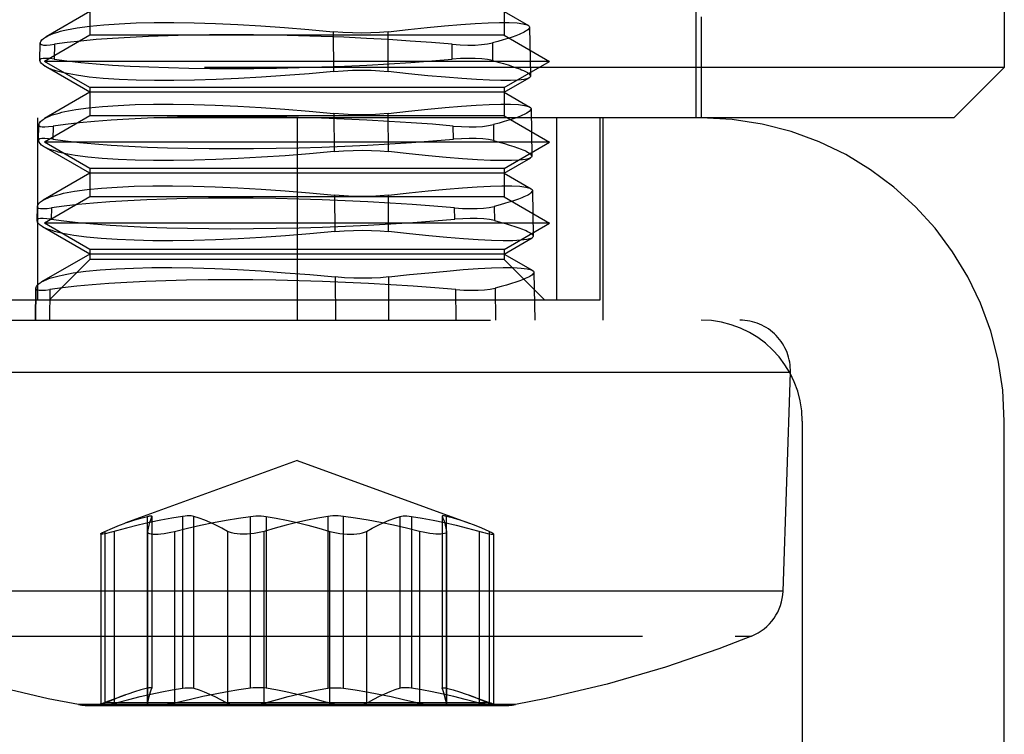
# Model space of a CAD drawing. Header units: inches. Extents: x 0 to 56.7, y 0 to 36.7.
# Tile 7 of 37: x 24.952 to 25.336, y 8.246 to 8.524. Entities that reach past the tile are written whole.
import ezdxf

# ---------------------------------------------------------------- set-up
doc = ezdxf.new("R2010")
doc.units = ezdxf.units.IN
doc.header["$LTSCALE"] = 3.1166666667
doc.header["$MEASUREMENT"] = 0
doc.linetypes.add('HIDDEN', pattern=[0.2, 0.1, -0.1])
doc.layers.add('DOOR_ASSEMBLY', color=7, linetype='CONTINUOUS')

msp = doc.modelspace()

# ---------------------------------------------------------------- linework, layer by layer
at = {"layer": 'DOOR_ASSEMBLY', "color": 8, "linetype": 'HIDDEN'}
for p, q in [((25.3360999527, 8.6237153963), (25.3360999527, 8.50560516)), ((25.2160212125, 8.485920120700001), (25.2160212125, 8.548912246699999)), ((24.9798007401, 8.5292272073), (24.9798007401, 8.518188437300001)), ((25.1412180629, 8.5292272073), (25.1412180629, 8.518188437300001)), ((24.9798007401, 8.5274218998), (24.9627056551, 8.517552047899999)), ((25.1412180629, 8.5274218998), (25.1506646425, 8.521967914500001)), ((25.2179897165, 8.5252901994), (25.2179897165, 8.485920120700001)), ((25.1511349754, 8.5212391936), (25.151465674, 8.502293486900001)), ((24.9798007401, 8.518188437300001), (24.9620842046, 8.507959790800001)), ((25.1412180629, 8.518188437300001), (24.9798007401, 8.518188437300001)), ((25.0746373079, 8.519504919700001), (25.0747522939, 8.5040083)), ((25.0960178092, 8.5040083), (25.0959777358, 8.519504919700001)), ((25.1412180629, 8.518188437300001), (25.1589345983, 8.507959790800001)), ((24.9603296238, 8.5083480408), (24.9604479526, 8.5150739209)), ((24.9603434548, 8.5082444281), (24.9604659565, 8.5151782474)), ((24.9604659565, 8.5151782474), (24.9604473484, 8.5150395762)), ((24.9660519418, 8.514607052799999), (24.9659420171, 8.5088020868)), ((25.1210154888, 8.5088020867), (25.1209279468, 8.514607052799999)), ((25.1366419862, 8.5151782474), (25.1367218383, 8.5082444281)), ((25.3360999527, 8.50560516), (24.7849188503, 8.50560516)), ((24.9603301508, 8.5083779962), (24.9603434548, 8.5082444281)), ((25.1589345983, 8.507959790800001), (24.9620842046, 8.507959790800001)), ((24.9798007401, 8.4977311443), (24.9620842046, 8.507959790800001)), ((24.9798007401, 8.4959258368), (24.9624969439, 8.505916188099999)), ((25.1412180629, 8.4977311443), (25.1589345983, 8.507959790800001)), ((25.3164149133, 8.485920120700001), (25.3360999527, 8.50560516)), ((25.1412180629, 8.4959258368), (25.1510146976, 8.5015819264)), ((24.9798007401, 8.4959258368), (24.9621399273, 8.485729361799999)), ((25.1412180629, 8.4977311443), (24.9798007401, 8.4977311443)), ((24.9798007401, 8.4977311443), (24.9798007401, 8.486692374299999)), ((25.1412180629, 8.4959258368), (24.9798007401, 8.4959258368)), ((25.1412180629, 8.4977311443), (25.1412180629, 8.486692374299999)), ((25.1412180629, 8.4959258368), (25.1512229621, 8.4901495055)), ((24.9798007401, 8.486692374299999), (24.9620842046, 8.4764637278)), ((25.1412180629, 8.486692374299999), (24.9798007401, 8.486692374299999)), ((25.0748731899, 8.487668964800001), (25.0749825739, 8.4728448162)), ((25.0960990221, 8.4728448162), (25.0960602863, 8.487668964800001)), ((25.1412180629, 8.486692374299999), (25.1589345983, 8.4764637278)), ((25.1516902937, 8.489425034), (25.1520099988, 8.471109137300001)), ((25.3164147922, 8.485920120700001), (24.8046040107, 8.485920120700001)), ((24.9593466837, 8.485920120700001), (24.9593466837, 8.4150539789)), ((24.9597814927, 8.4771805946), (24.9598880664, 8.4832419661)), ((24.9597932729, 8.4770849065), (24.9599036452, 8.4833382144)), ((24.9599036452, 8.4833382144), (24.9598875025, 8.4832098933)), ((24.9654496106, 8.4827743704), (24.9653524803, 8.4776355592)), ((25.0605094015, 8.485920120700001), (25.0605094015, 8.4071799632)), ((25.1214847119, 8.4776355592), (25.1214074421, 8.4827743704)), ((25.1370087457, 8.4833382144), (25.1370808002, 8.4770849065)), ((25.1616721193, 8.485920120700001), (25.1616721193, 8.4150539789)), ((25.1786196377, 8.4150539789), (25.1786196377, 8.485920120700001)), ((25.1796038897, 8.485920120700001), (25.1796038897, 8.4071799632)), ((24.959781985, 8.4772085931), (24.9597932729, 8.4770849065)), ((25.1589345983, 8.4764637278), (24.9620842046, 8.4764637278)), ((24.9798007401, 8.4662350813), (24.9620842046, 8.4764637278)), ((25.1412180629, 8.4662350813), (25.1589345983, 8.4764637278)), ((24.9798007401, 8.4644297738), (24.9619421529, 8.4747404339)), ((25.1412180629, 8.4644297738), (25.1515615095, 8.4704015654)), ((24.9798007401, 8.4644297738), (24.9615736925, 8.453906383)), ((25.1412180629, 8.4662350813), (24.9798007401, 8.4662350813)), ((24.9798007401, 8.4662350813), (24.9798007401, 8.4551963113)), ((25.1412180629, 8.4644297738), (24.9798007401, 8.4644297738)), ((25.1412180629, 8.4662350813), (25.1412180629, 8.4551963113)), ((25.1412180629, 8.4644297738), (25.1517812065, 8.45833114)), ((25.0751077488, 8.4558332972), (25.0752116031, 8.4416810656)), ((25.0961810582, 8.4416810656), (25.0961437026, 8.4558332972)), ((25.1522456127, 8.4576108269), (25.1525543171, 8.4399251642)), ((24.9798007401, 8.4551963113), (24.9620842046, 8.4449676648)), ((25.1412180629, 8.4551963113), (24.9798007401, 8.4551963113)), ((25.1412180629, 8.4551963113), (25.1589345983, 8.4449676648)), ((24.9592336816, 8.4460129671), (24.9593285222, 8.4514102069)), ((24.959243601, 8.4459250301), (24.9593418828, 8.4514985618)), ((24.9593418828, 8.4514985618), (24.9593279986, 8.4513804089)), ((24.9648483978, 8.4509419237), (24.9647640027, 8.4464688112)), ((25.1219525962, 8.4464688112), (25.1218855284, 8.4509419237)), ((25.1373757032, 8.4514985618), (25.1374399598, 8.4459250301)), ((24.9592341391, 8.446039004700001), (24.959243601, 8.4459250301)), ((25.1589345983, 8.4449676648), (24.9620842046, 8.4449676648)), ((24.9798007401, 8.4347390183), (24.9620842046, 8.4449676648)), ((25.1412180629, 8.4347390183), (25.1589345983, 8.4449676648)), ((24.9798007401, 8.4329337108), (24.9613874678, 8.4435646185)), ((25.1412180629, 8.4329337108), (25.1521082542, 8.4392211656)), ((24.9798007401, 8.4329337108), (24.9610074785, 8.4220834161)), ((25.1412180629, 8.4347390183), (24.9798007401, 8.4347390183)), ((24.9798007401, 8.4347390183), (24.9798007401, 8.430802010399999)), ((25.1412180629, 8.4329337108), (24.9798007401, 8.4329337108)), ((25.1412180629, 8.4347390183), (25.1412180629, 8.430802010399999)), ((25.1412180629, 8.4329337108), (25.1523394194, 8.4265127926)), ((24.9798007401, 8.430802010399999), (24.9640527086, 8.4150539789)), ((25.1412180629, 8.430802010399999), (24.9798007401, 8.430802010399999)), ((25.1412180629, 8.430802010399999), (25.1569660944, 8.4150539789)), ((25.1528009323, 8.4257965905), (25.1531258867, 8.4071799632)), ((25.0753410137, 8.4239979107), (25.0754637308, 8.4071799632)), ((25.09627282, 8.4071799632), (25.0962279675, 8.4239979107)), ((24.9587688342, 8.4195514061), (24.9585515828, 8.4071799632)), ((24.958560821, 8.4071799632), (24.9587806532, 8.4196592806)), ((24.9587806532, 8.4196592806), (24.9587686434, 8.4195512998)), ((24.9642482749, 8.4191097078), (24.9640236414, 8.4071799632)), ((25.1225405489, 8.4071799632), (25.1223622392, 8.4191097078)), ((25.1377428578, 8.4196592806), (25.1378868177, 8.4071799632)), ((24.9423991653, 8.4150539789), (25.1786196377, 8.4150539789)), ((24.824288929, 8.4071799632), (25.233069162, 8.4071799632)), ((25.2527447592, 8.3868391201), (24.8682740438, 8.3868391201)), ((25.2499062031, 8.3016824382), (25.2527447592, 8.3868391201)), ((25.2573597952, 8.3678098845), (25.2573597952, 8.194581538)), ((25.3360999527, 8.194581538), (25.3360999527, 8.3678098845)), ((25.0605094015, 8.3524526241), (24.9934681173, 8.3280515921)), ((25.0605094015, 8.3524526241), (25.1275506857, 8.3280515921)), ((25.0022401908, 8.263814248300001), (25.0022401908, 8.3307433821)), ((25.0039071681, 8.3308102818), (25.0038921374, 8.3307433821)), ((25.0038921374, 8.3307433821), (25.0038921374, 8.263814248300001)), ((25.0039071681, 8.3308043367), (25.0039071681, 8.263875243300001)), ((25.0159506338, 8.3307433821), (25.0159506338, 8.263814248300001)), ((25.0203417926, 8.263814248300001), (25.0203417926, 8.3307433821)), ((25.0424077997, 8.263814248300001), (25.0424077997, 8.3307433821)), ((25.0484509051, 8.3307433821), (25.0484509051, 8.263814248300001)), ((25.0725678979, 8.3307433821), (25.0725678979, 8.263814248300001)), ((25.0786110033, 8.263814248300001), (25.0786110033, 8.3307433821)), ((25.1006770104, 8.263814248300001), (25.1006770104, 8.3307433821)), ((25.1050681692, 8.3307433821), (25.1050681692, 8.263814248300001)), ((25.1171116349, 8.3308102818), (25.1171266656, 8.3307433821)), ((25.1171116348, 8.3308043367), (25.1171116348, 8.263874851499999)), ((25.1171266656, 8.3307433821), (25.1171266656, 8.263814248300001)), ((25.1187786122, 8.263814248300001), (25.1187786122, 8.3307433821)), ((24.9840138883, 8.3239006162), (24.9840138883, 8.2573388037)), ((24.9856808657, 8.3248714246), (24.9856808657, 8.257968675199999)), ((24.9894135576, 8.257968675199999), (24.9894135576, 8.3248714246)), ((25.0022492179, 8.3248714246), (25.0022341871, 8.324740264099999)), ((25.0022341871, 8.3247441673), (25.0022341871, 8.2578665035)), ((25.0022492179, 8.257968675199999), (25.0022492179, 8.3248714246)), ((25.0127351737, 8.3248714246), (25.0127351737, 8.257968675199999)), ((25.0334550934, 8.3248714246), (25.0334550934, 8.257968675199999)), ((25.0476737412, 8.257968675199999), (25.0476737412, 8.3248714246)), ((25.0733450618, 8.257968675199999), (25.0733450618, 8.3248714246)), ((25.0875637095, 8.3248714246), (25.0875637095, 8.257968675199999)), ((25.1082836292, 8.3248714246), (25.1082836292, 8.257968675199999)), ((25.1187695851, 8.257968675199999), (25.1187695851, 8.3248714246)), ((25.1187695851, 8.3248714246), (25.1187846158, 8.324739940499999)), ((25.1187846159, 8.3247438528), (25.1187846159, 8.2578672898)), ((25.1316052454, 8.257968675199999), (25.1316052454, 8.3248714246)), ((25.1353379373, 8.3248714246), (25.1353379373, 8.257968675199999)), ((25.1370049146, 8.3238993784), (25.1370049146, 8.2573404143)), ((25.2499062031, 8.3016824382), (24.8711125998, 8.3016824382)), ((24.8834200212, 8.2840835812), (25.2375987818, 8.2840835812)), ((25.2312938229, 8.2840834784), (25.2375987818, 8.2840835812)), ((25.0038921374, 8.263814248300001), (25.0039071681, 8.2638812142)), ((25.1171266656, 8.263814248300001), (25.1171116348, 8.2638807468)), ((24.9935051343, 8.2611359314), (24.9856672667, 8.2582831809)), ((25.1275136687, 8.2611359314), (25.1353515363, 8.2582831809)), ((25.0380002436, 8.257417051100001), (24.9753959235, 8.2574167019)), ((24.9753959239, 8.257416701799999), (24.9784242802, 8.257417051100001)), ((25.1456228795, 8.2574167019), (24.9784242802, 8.257417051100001)), ((24.9789359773, 8.2570960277), (25.1420828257, 8.2570960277)), ((24.9856808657, 8.257968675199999), (24.9843643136, 8.2574972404)), ((24.9856672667, 8.2582831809), (25.1353515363, 8.2582831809)), ((24.9864523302, 8.2582831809), (24.9856808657, 8.257968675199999)), ((25.0022341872, 8.2578612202), (25.0022492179, 8.257968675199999)), ((25.0022492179, 8.257968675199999), (25.0023257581, 8.2582831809)), ((25.032844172, 8.2582831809), (25.0334550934, 8.257968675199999)), ((25.088174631, 8.2582831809), (25.0875637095, 8.257968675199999)), ((25.1187695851, 8.257968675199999), (25.1186930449, 8.2582831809)), ((25.1187846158, 8.2578616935), (25.1187695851, 8.257968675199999)), ((25.1345664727, 8.2582831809), (25.1353379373, 8.257968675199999))]:
    msp.add_line(p, q, dxfattribs=at)
for points in [[(24.9706285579, 8.5202106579), (24.9748612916, 8.521004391), (24.9797212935, 8.5216737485), (24.9851945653, 8.5222201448), (24.9912415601, 8.5226393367), (24.9978254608, 8.522929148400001), (25.0049107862, 8.5230847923), (25.0124676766, 8.5230993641), (25.0204486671, 8.5229770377), (25.0287951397, 8.522718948), (25.0374761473, 8.522327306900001), (25.046452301, 8.521801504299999), (25.0556754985, 8.521151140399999), (25.0650811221, 8.5203867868), (25.0746373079, 8.519504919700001)], [(25.0959777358, 8.519504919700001), (25.1038503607, 8.5203857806), (25.111208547, 8.521147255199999), (25.1180250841, 8.5217909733), (25.1242782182, 8.5223120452), (25.1299480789, 8.5227085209), (25.1350043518, 8.5229732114), (25.1394362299, 8.523097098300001), (25.1431878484, 8.5230837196), (25.1462253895, 8.5229331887), (25.1485487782, 8.522646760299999), (25.1501508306, 8.522222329), (25.1505728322, 8.5220209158)], [(25.1511320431, 8.5212894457), (25.1510711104, 8.5210007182), (25.1503902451, 8.5202106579)], [(25.1505728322, 8.5220209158), (25.1509958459, 8.5216700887), (25.1511320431, 8.5212894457)], [(24.9604659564, 8.5151782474), (24.9607045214, 8.5157679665), (24.9611259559, 8.5163413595), (24.9617307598, 8.5168989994), (24.962515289, 8.517439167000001), (24.962711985, 8.517555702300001)], [(24.962711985, 8.517555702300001), (24.9634755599, 8.5179601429), (24.9646113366, 8.5184625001)], [(24.9646113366, 8.5184625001), (24.9654405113, 8.5187775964), (24.9663401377, 8.5190833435), (24.9673099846, 8.5193798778), (24.9683487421, 8.5196667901), (24.9694550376, 8.5199436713), (24.9706285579, 8.5202106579)], [(25.1209279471, 8.514607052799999), (25.112897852, 8.515275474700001), (25.1046289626, 8.515883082), (25.0961600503, 8.516431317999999), (25.0875337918, 8.5169158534), (25.0787920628, 8.5173340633), (25.069971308, 8.5176822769), (25.061088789, 8.5179566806), (25.0522381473, 8.518155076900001), (25.0435151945, 8.518273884), (25.0349201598, 8.5183134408), (25.0264532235, 8.5182726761), (25.0182141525, 8.5181522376), (25.0102886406, 8.5179504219), (25.0026897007, 8.5176732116), (24.9954465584, 8.517326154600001), (24.9886058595, 8.5169088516), (24.9822012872, 8.5164193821), (24.9762808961, 8.515867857), (24.9708945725, 8.5152649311), (24.9660519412, 8.514607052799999)], [(25.0959777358, 8.519504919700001), (25.0927123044, 8.5192013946), (25.0892882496, 8.5190192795), (25.0857297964, 8.518958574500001), (25.0820769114, 8.5190192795), (25.0783706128, 8.5192013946), (25.0746373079, 8.519504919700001)], [(25.1470478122, 8.5184623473), (25.1457553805, 8.5179601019), (25.1442839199, 8.5174391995), (25.1426362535, 8.5168990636), (25.1408124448, 8.516341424), (25.1388131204, 8.5157680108), (25.1366419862, 8.5151782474)], [(25.1503902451, 8.5202106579), (25.1500211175, 8.519943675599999), (25.1495767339, 8.5196667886), (25.1490573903, 8.519379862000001), (25.1484628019, 8.519083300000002), (25.1477927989, 8.5187775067), (25.1470478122, 8.5184623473)], [(24.9604473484, 8.5150395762), (24.9605287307, 8.514763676), (24.9609473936, 8.5144767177), (24.9617194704, 8.514317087), (24.9628368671, 8.5142852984), (24.9642857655, 8.514381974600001), (24.9660519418, 8.514607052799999)], [(25.1209279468, 8.514607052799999), (25.1241186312, 8.5143819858), (25.1271175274, 8.5142853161), (25.1298982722, 8.514317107), (25.1324293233, 8.514476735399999), (25.1346832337, 8.514763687), (25.1366419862, 8.5151782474)], [(24.9659420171, 8.5088020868), (24.9641865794, 8.509022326), (24.962743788, 8.5091171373), (24.9616276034, 8.509086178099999), (24.9608510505, 8.5089300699), (24.9604220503, 8.5086495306), (24.9603301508, 8.5083779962)], [(24.9625029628, 8.5059127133), (24.9623144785, 8.506024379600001), (24.9615461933, 8.5065550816), (24.9609598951, 8.5071027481), (24.9605591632, 8.5076656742), (24.9603434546, 8.5082444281)], [(24.9643850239, 8.5050184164), (24.9632608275, 8.5055123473), (24.9625029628, 8.5059127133)], [(24.9659420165, 8.5088020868), (24.9708369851, 8.5081458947), (24.9762641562, 8.5075495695), (24.9821988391, 8.507011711), (24.9886071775, 8.506536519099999), (24.995455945, 8.5061265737), (25.0027164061, 8.5057853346), (25.0103763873, 8.5055163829), (25.0183581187, 8.505321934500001), (25.0265702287, 8.5052055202), (25.0350091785, 8.5051667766), (25.0436769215, 8.5052067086), (25.0524752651, 8.505324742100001), (25.0613060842, 8.5055226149), (25.0701548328, 8.5057943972), (25.0789911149, 8.5061345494), (25.0877549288, 8.5065436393), (25.0963970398, 8.5070237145), (25.1048593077, 8.5075647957), (25.1130750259, 8.508156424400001), (25.1210154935, 8.5088020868)], [(25.1367218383, 8.5082444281), (25.1347538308, 8.50864954), (25.1324952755, 8.5089300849), (25.1299646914, 8.509086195), (25.1271884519, 8.5091171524), (25.1241965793, 8.5090223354), (25.1210154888, 8.5088020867)], [(25.1367218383, 8.5082444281), (25.1389089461, 8.5076668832), (25.1409286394, 8.5071042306), (25.1427756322, 8.5065556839), (25.1444488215, 8.5060236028), (25.1459477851, 8.505510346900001), (25.1472682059, 8.5050151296)], [(24.9703406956, 8.5033094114), (24.9691776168, 8.503569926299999), (24.9680817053, 8.503840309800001), (24.9670532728, 8.5041206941), (24.9660936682, 8.5044106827), (24.9652041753, 8.5047098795), (24.9643850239, 8.5050184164)], [(25.0747522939, 8.5040083), (25.0652213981, 8.5031451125), (25.0558343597, 8.5023975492), (25.0466240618, 8.5017632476), (25.037651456, 8.5012492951), (25.0289707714, 8.5008604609), (25.0206060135, 8.5006013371), (25.0125664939, 8.500479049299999), (25.004941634, 8.5004907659), (24.9978088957, 8.500636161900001), (24.9911705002, 8.500914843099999), (24.9850367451, 8.5013292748), (24.9794871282, 8.501870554), (24.9745868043, 8.5025295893), (24.9703406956, 8.5033094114)], [(25.0747522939, 8.5040083), (25.0784706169, 8.504304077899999), (25.0821615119, 8.5044815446), (25.0857992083, 8.5045407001), (25.0893443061, 8.5044815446), (25.0927584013, 8.504304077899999), (25.0960178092, 8.5040083)], [(25.1509231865, 8.5015290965), (25.1505255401, 8.5013392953), (25.1489664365, 8.500928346), (25.1466659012, 8.500643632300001), (25.1436428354, 8.500490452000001), (25.1399205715, 8.5004761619), (25.135510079, 8.5005962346), (25.1304321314, 8.5008490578), (25.1247125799, 8.5012332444), (25.118390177, 8.501750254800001), (25.1114799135, 8.5023899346), (25.104012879, 8.5031414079), (25.0960178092, 8.5040083)], [(25.1472682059, 8.5050151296), (25.1480257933, 8.5047068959), (25.1487077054, 8.5044081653), (25.1493138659, 8.5041188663), (25.1498442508, 8.503839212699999), (25.1502989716, 8.5035694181), (25.1506781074, 8.5033094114)], [(25.1506781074, 8.5033094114), (25.1513851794, 8.5025311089), (25.1514559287, 8.5022429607)], [(25.1514559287, 8.5022429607), (25.1513343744, 8.5018748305), (25.1509231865, 8.5015290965)], [(24.9700866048, 8.4883901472), (24.9743370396, 8.489184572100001), (24.9792219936, 8.4898547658), (24.9847284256, 8.4904022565), (24.9908178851, 8.4908224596), (24.9974578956, 8.4911129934), (25.0046050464, 8.4912687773), (25.0122141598, 8.491282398), (25.0202519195, 8.4911584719), (25.0286803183, 8.4908985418), (25.0374466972, 8.4905044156), (25.0464867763, 8.4899748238), (25.0557701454, 8.489320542), (25.0652447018, 8.4885532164), (25.0748731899, 8.487668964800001)], [(25.0960602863, 8.487668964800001), (25.1039998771, 8.4885533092), (25.1114207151, 8.489318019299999), (25.1182945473, 8.4899647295), (25.1246013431, 8.4904885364), (25.1303222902, 8.4908875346), (25.1354250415, 8.491154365), (25.1398979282, 8.4912798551), (25.1436838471, 8.4912675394), (25.1467482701, 8.491117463), (25.1490908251, 8.4908309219), (25.1507043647, 8.490405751), (25.1511311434, 8.4902025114)], [(25.1511311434, 8.4902025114), (25.1515529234, 8.4898523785), (25.1516874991, 8.4894750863)], [(24.9621461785, 8.4857329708), (24.9629258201, 8.486145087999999), (24.9640758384, 8.4866512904)], [(24.9640758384, 8.4866512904), (24.9649047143, 8.4869645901), (24.9658037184, 8.487268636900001), (24.9667726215, 8.4875635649), (24.9678101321, 8.4878489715), (24.9689148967, 8.4881244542), (24.9700866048, 8.4883901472)], [(25.1214074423, 8.4827743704), (25.1133075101, 8.4834467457), (25.1049677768, 8.4840577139), (25.0964287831, 8.4846086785), (25.0877321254, 8.4850954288), (25.0789179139, 8.4855155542), (25.070025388, 8.4858650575), (25.0610743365, 8.4861396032), (25.0521565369, 8.486337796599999), (25.0433665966, 8.4864569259), (25.0347068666, 8.4864966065), (25.0261778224, 8.4864551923), (25.0178819, 8.4863337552), (25.0099096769, 8.486131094), (25.0022663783, 8.4858523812), (24.9949710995, 8.485501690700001), (24.9880860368, 8.4850811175), (24.9816604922, 8.4845918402), (24.9757241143, 8.484040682), (24.9703152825, 8.4834357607), (24.9654496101, 8.4827743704)], [(25.0960602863, 8.487668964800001), (25.0928157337, 8.487368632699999), (25.0894154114, 8.4871884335), (25.0858828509, 8.4871283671), (25.0822572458, 8.4871884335), (25.0785788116, 8.487368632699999), (25.0748731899, 8.487668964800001)], [(25.1475833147, 8.4866511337), (25.1462724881, 8.4861448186), (25.1447786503, 8.4856195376), (25.1431047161, 8.4850746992), (25.1412507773, 8.4845120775), (25.1392175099, 8.4839334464), (25.1370087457, 8.4833382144)], [(25.1509321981, 8.4883901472), (25.1505610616, 8.4881244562), (25.1501150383, 8.487848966), (25.1495944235, 8.487563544), (25.1489989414, 8.4872685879), (25.1483284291, 8.4869644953), (25.1475833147, 8.4866511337)], [(25.1516874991, 8.4894750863), (25.1516240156, 8.4891817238), (25.1509321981, 8.4883901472)], [(24.9598875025, 8.4832098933), (24.9599724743, 8.4829284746), (24.9603919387, 8.4826449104), (24.961159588, 8.4824872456), (24.9622674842, 8.482455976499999), (24.9637021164, 8.4825517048), (24.9654496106, 8.4827743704)], [(24.9599036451, 8.4833382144), (24.9601367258, 8.4839336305), (24.9605567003, 8.4845123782), (24.9611640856, 8.4850750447), (24.9619551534, 8.4856198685), (24.9621461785, 8.4857329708)], [(25.1214074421, 8.4827743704), (25.1245713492, 8.4825517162), (25.1275458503, 8.4824559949), (25.1303051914, 8.4824872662), (25.1328185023, 8.4826449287), (25.1350588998, 8.482928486), (25.1370087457, 8.4833382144)], [(24.9653524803, 8.4776355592), (24.9636151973, 8.477853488), (24.9621862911, 8.4779473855), (24.9610793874, 8.4779169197), (24.9603072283, 8.477762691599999), (24.9598775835, 8.4774853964), (24.959781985, 8.4772085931)], [(24.9619480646, 8.474737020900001), (24.9617649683, 8.4748454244), (24.9609903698, 8.4753806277), (24.9604018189, 8.4759330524), (24.9600029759, 8.4765009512), (24.9597932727, 8.4770849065)], [(24.9653524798, 8.4776355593), (24.9702628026, 8.4769774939), (24.975710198, 8.4763793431), (24.9816695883, 8.475839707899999), (24.9881070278, 8.475362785), (24.9949888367, 8.4749511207), (25.0022871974, 8.474608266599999), (25.0099917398, 8.4743378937), (25.0180229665, 8.4741421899), (25.0262873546, 8.4740246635), (25.0347827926, 8.4739850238), (25.0435132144, 8.474024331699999), (25.052377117, 8.4741420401), (25.0612715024, 8.474339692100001), (25.070187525, 8.4746120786), (25.0791033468, 8.4749549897), (25.0879467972, 8.47536697), (25.0966539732, 8.4758475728), (25.1051798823, 8.4763895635), (25.1134679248, 8.476984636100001), (25.1214847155, 8.4776355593)], [(25.1370808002, 8.4770849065), (25.1351216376, 8.477485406), (25.1328763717, 8.477762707), (25.1303631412, 8.477916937), (25.1276077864, 8.4779474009), (25.1246397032, 8.4778534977), (25.1214847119, 8.4776355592)], [(25.1370808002, 8.4770849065), (25.1393047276, 8.4765021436), (25.1413577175, 8.4759345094), (25.1432343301, 8.475381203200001), (25.1449334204, 8.4748446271), (25.1464545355, 8.4743271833), (25.147793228, 8.473828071)], [(24.9638600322, 8.473831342), (24.9627215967, 8.47432919), (24.9619480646, 8.474737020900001)], [(24.9698097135, 8.4721312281), (24.96864835, 8.4723905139), (24.9675538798, 8.472659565), (24.966526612, 8.472938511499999), (24.965567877, 8.4732269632), (24.9646789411, 8.47352453), (24.9638600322, 8.473831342)], [(25.0749825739, 8.4728448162), (25.0653821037, 8.471977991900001), (25.055925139, 8.4712271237), (25.0466452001, 8.470589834), (25.0376041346, 8.470073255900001), (25.0288570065, 8.4696821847), (25.0204283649, 8.4694212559), (25.0123280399, 8.4692976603), (25.0046460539, 8.4693085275), (24.9974604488, 8.469453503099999), (24.9907739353, 8.4697322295), (24.9845971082, 8.4701472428), (24.9790103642, 8.4706895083), (24.9740795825, 8.4713498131), (24.9698097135, 8.4721312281)], [(25.0749825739, 8.4728448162), (25.0786739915, 8.4731375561), (25.082337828, 8.4733132), (25.085949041, 8.473371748), (25.0894689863, 8.4733132), (25.0928599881, 8.4731375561), (25.0960990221, 8.4728448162)], [(25.1514699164, 8.4703486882), (25.1510673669, 8.470157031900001), (25.1494975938, 8.469745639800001), (25.1471793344, 8.469460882), (25.1441316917, 8.4693081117), (25.1403780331, 8.469294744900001), (25.1359296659, 8.4694161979), (25.1308080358, 8.4696708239), (25.125039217, 8.4700572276), (25.1186622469, 8.4705768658), (25.1116925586, 8.4712195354), (25.1041617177, 8.4719743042), (25.0960990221, 8.4728448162)], [(25.147793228, 8.473828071), (25.148550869, 8.473521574), (25.1492332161, 8.4732244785), (25.1498401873, 8.472936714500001), (25.1503717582, 8.472658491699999), (25.1508280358, 8.4723900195), (25.1512090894, 8.4721312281)], [(25.1512090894, 8.4721312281), (25.1519269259, 8.4713510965), (25.1520001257, 8.4710586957)], [(25.1520001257, 8.4710586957), (25.1518797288, 8.470693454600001), (25.1514699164, 8.4703486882)], [(24.9695447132, 8.4565696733), (24.9738202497, 8.457366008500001), (24.9787367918, 8.458037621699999), (24.9842810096, 8.4585860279), (24.9904140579, 8.4590066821), (24.997102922, 8.4592972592), (25.0043038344, 8.4594526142), (25.0119714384, 8.459465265), (25.0200715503, 8.4593398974), (25.0285651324, 8.4590781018), (25.0373990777, 8.458681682), (25.0465084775, 8.4581493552), (25.055862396, 8.457491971), (25.0654081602, 8.456721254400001), (25.0751077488, 8.4558332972)], [(25.0961437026, 8.4558332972), (25.1041512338, 8.4567213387), (25.1116364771, 8.457489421), (25.1185705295, 8.4581391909), (25.1249329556, 8.4586657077), (25.1307045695, 8.4590670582), (25.1358523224, 8.4593358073), (25.1403641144, 8.4594626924), (25.1441823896, 8.4594512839), (25.147272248, 8.4593016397), (25.1496330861, 8.459015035), (25.1512577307, 8.4585892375), (25.1516893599, 8.458384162)], [(24.9635403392, 8.4548400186), (24.9643689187, 8.4551515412), (24.9652673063, 8.455453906), (24.9662352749, 8.4557472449), (24.9672715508, 8.4560311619), (24.9683747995, 8.456305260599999), (24.9695447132, 8.4565696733)], [(25.0961437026, 8.4558332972), (25.0929197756, 8.4555361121), (25.0895428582, 8.455357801), (25.0860358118, 8.455298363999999), (25.0824370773, 8.455357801), (25.0787860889, 8.4555361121), (25.0751077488, 8.4558332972)], [(25.1514740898, 8.4565696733), (25.151100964, 8.4563052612), (25.1506533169, 8.4560311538), (25.1501314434, 8.4557472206), (25.1495350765, 8.455453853), (25.1488640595, 8.4551514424), (25.1481188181, 8.4548398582)], [(25.1522429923, 8.4576607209), (25.1521769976, 8.4573628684), (25.1514740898, 8.4565696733)], [(25.1516893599, 8.458384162), (25.152109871, 8.458034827), (25.1522429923, 8.4576607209)], [(24.9593418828, 8.4514985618), (24.9595689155, 8.452099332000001), (24.959987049, 8.452683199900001), (24.9605968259, 8.4532507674), (24.9613944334, 8.4538002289), (24.9615798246, 8.453909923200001)], [(24.9615798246, 8.453909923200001), (24.9623756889, 8.4543297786), (24.9635403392, 8.4548400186)], [(25.1218855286, 8.4509419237), (25.1137628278, 8.4516147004), (25.1053932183, 8.4522265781), (25.0968168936, 8.4527790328), (25.0880760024, 8.453267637), (25.079211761, 8.4536898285), (25.0702623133, 8.4540414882), (25.0612456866, 8.4543181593), (25.0522574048, 8.4545182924), (25.0433957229, 8.4546390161), (25.034662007, 8.454679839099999), (25.0260549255, 8.4546387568), (25.0176835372, 8.4545174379), (25.0096462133, 8.4543156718), (25.0019413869, 8.4540370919), (24.9945815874, 8.4536839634), (24.987636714, 8.4532601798), (24.9811619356, 8.4527683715), (24.9751841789, 8.4522145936), (24.9697409, 8.4516066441), (24.9648483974, 8.4509419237)], [(25.1481188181, 8.4548398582), (25.1467896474, 8.4543295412), (25.1452734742, 8.453799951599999), (25.1435733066, 8.4532504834), (25.1416892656, 8.4526829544), (25.139622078, 8.4520991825), (25.1373757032, 8.4514985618)], [(24.9593279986, 8.4513804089), (24.959416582, 8.4510935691), (24.9598367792, 8.4508133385), (24.9606000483, 8.4506576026), (24.9616986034, 8.4506268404), (24.9631192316, 8.450721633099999), (24.9648483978, 8.4509419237)], [(25.1218855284, 8.4509419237), (25.1250230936, 8.4507216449), (25.1279735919, 8.4506268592), (25.1307118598, 8.4506576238), (25.1332076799, 8.4508133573), (25.1354347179, 8.4510935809), (25.1373757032, 8.4514985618)], [(24.9647640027, 8.4464688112), (24.963044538, 8.4466844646), (24.9616292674, 8.4467774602), (24.9605314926, 8.446747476), (24.9597636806, 8.446595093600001), (24.9593334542, 8.4463209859), (24.9592341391, 8.446039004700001)], [(24.9613932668, 8.4435612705), (24.9612155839, 8.4436663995), (24.9604347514, 8.444206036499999), (24.9598440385, 8.4447631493), (24.9594471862, 8.4453359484), (24.9592436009, 8.4459250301)], [(24.9647640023, 8.4464688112), (24.9697016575, 8.4458073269), (24.9751840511, 8.4452061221), (24.9811861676, 8.4446637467), (24.9876725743, 8.444184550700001), (24.9946077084, 8.443771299), (25.0019636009, 8.443427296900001), (25.0097292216, 8.443155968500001), (25.0178243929, 8.4429597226), (25.0261556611, 8.4428422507), (25.0347185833, 8.4428031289), (25.0435138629, 8.4428433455), (25.0524420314, 8.4429623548), (25.0614036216, 8.4431619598), (25.0703829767, 8.4434361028), (25.0793485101, 8.4437791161), (25.0882388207, 8.444191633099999), (25.0970033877, 8.4446757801), (25.1055828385, 8.4452214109), (25.1139091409, 8.4458179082), (25.1219525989, 8.4464688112)], [(25.1374399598, 8.4459250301), (25.1354895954, 8.4463209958), (25.133257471, 8.446595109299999), (25.1307613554, 8.4467474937), (25.1280265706, 8.446777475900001), (25.125081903, 8.4466844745), (25.1219525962, 8.4464688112)], [(25.1374399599, 8.4459250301), (25.1397119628, 8.44533515), (25.1418040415, 8.4447618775), (25.1437121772, 8.4442046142), (25.1454355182, 8.4436651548), (25.1469738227, 8.443145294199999), (25.1483240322, 8.4426444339)], [(24.9633350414, 8.4426443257), (24.9621824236, 8.4431460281), (24.9613932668, 8.4435612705)], [(24.9692787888, 8.4409530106), (24.9681191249, 8.4412110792), (24.9670260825, 8.4414788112), (24.9659999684, 8.4417563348), (24.9650420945, 8.4420432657), (24.9641537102, 8.4423392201), (24.9633350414, 8.4426443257)], [(25.0752116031, 8.4416810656), (25.0655415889, 8.4408106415), (25.0560144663, 8.4400564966), (25.046664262, 8.4394162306), (25.0375542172, 8.438897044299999), (25.0287406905, 8.4385037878), (25.0202484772, 8.4382411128), (25.0120878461, 8.4381162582), (25.0043492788, 8.4381263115), (24.9971112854, 8.438270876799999), (24.9903770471, 8.4385496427), (24.9841574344, 8.4389652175), (24.9785337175, 8.4395084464), (24.9735724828, 8.4401700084), (24.9692787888, 8.4409530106)], [(25.0752116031, 8.4416810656), (25.078876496, 8.441970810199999), (25.0825136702, 8.442144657), (25.0860987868, 8.4422026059), (25.0895939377, 8.442144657), (25.0929621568, 8.441970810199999), (25.0961810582, 8.4416810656)], [(25.1520165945, 8.4391682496), (25.1516037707, 8.4389726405), (25.1500179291, 8.4385609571), (25.1476782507, 8.4382769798), (25.1446029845, 8.4381256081), (25.1408097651, 8.438113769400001), (25.1363154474, 8.438237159), (25.1311537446, 8.438494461), (25.1253431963, 8.4388836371), (25.1189104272, 8.4394053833), (25.1118806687, 8.4400501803), (25.1042947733, 8.4408075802), (25.0961810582, 8.4416810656)], [(25.1483240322, 8.4426444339), (25.1490793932, 8.4423397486), (25.1497605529, 8.44204404), (25.1503670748, 8.4417571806), (25.1508990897, 8.4414795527), (25.1513568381, 8.441211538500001), (25.1517400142, 8.4409530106)], [(25.1517400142, 8.4409530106), (25.1524694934, 8.440169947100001), (25.1525445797, 8.439874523)], [(25.1525445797, 8.439874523), (25.1524238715, 8.4395102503), (25.1520165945, 8.4391682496)], [(24.969002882, 8.4247492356), (24.9733034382, 8.4255474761), (24.9782511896, 8.426220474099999), (24.9838323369, 8.4267697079), (24.9900077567, 8.4271907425), (24.9967439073, 8.4274813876), (25.0039970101, 8.4276363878), (25.0117223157, 8.4276481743), (25.0198842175, 8.4275214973), (25.0284417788, 8.4272579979), (25.0373425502, 8.426859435), (25.0465223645, 8.4263244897), (25.0559487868, 8.4256640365), (25.0655678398, 8.4248898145), (25.0753410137, 8.4239979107)], [(25.0962279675, 8.4239979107), (25.104303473, 8.4248896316), (25.111853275, 8.4256610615), (25.1188478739, 8.4263138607), (25.1252661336, 8.4268430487), (25.1310882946, 8.4272466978), (25.1362807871, 8.427517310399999), (25.1408311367, 8.4276455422), (25.1446814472, 8.4276350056), (25.1477964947, 8.4274857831), (25.1501754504, 8.427199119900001), (25.1518111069, 8.4267727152), (25.1522475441, 8.4265658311)], [(25.1527984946, 8.4258463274), (25.15272996, 8.4255440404), (25.152015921, 8.4247492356)], [(25.1522475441, 8.4265658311), (25.1526667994, 8.4262172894), (25.1527984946, 8.4258463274)], [(24.9587806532, 8.4196592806), (24.9590014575, 8.4202652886), (24.9594176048, 8.4208541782), (24.9600296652, 8.421426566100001), (24.9608337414, 8.4219806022), (24.9610134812, 8.4220868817)], [(24.9610134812, 8.4220868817), (24.9618255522, 8.4225144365), (24.9630048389, 8.4230286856)], [(24.9630048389, 8.4230286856), (24.9638331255, 8.4233384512), (24.9647309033, 8.4236391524), (24.9656979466, 8.4239309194), (24.9667329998, 8.4242133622), (24.9678347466, 8.4244860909), (24.969002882, 8.4247492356)], [(25.1223622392, 8.4191097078), (25.1141837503, 8.4197855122), (25.1057561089, 8.420400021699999), (25.0971199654, 8.420954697), (25.088318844, 8.421445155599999), (25.0793961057, 8.4218687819), (25.0703879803, 8.422221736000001), (25.0613103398, 8.422500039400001), (25.0522616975, 8.4227014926), (25.0433425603, 8.422822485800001), (25.0345527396, 8.422863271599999), (25.0258918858, 8.4228226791), (25.0174652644, 8.422701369), (25.0093647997, 8.4224978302), (25.0015989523, 8.4222174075), (24.9941906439, 8.4218643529), (24.987200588, 8.421440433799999), (24.9806769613, 8.4209464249), (24.9746536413, 8.4203895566), (24.9691720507, 8.4197782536), (24.9642482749, 8.4191097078)], [(25.0962279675, 8.4239979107), (25.0930244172, 8.4237038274), (25.0896705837, 8.4235273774), (25.0861886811, 8.4234685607), (25.0826164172, 8.4235273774), (25.0789924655, 8.4237038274), (25.0753410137, 8.4239979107)], [(25.1486543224, 8.4230285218), (25.1473068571, 8.422514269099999), (25.14576839, 8.4219804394), (25.1440420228, 8.4214264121), (25.1421279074, 8.420854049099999), (25.140026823, 8.4202652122), (25.1377428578, 8.4196592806)], [(25.152015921, 8.4247492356), (25.1516408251, 8.4244860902), (25.1511915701, 8.424213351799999), (25.1506684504, 8.423930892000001), (25.1500712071, 8.4236390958), (25.1493996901, 8.4233383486), (25.1486543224, 8.4230285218)], [(24.9587686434, 8.4195512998), (24.9588607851, 8.4192591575), (24.9592818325, 8.4189823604), (24.9600413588, 8.4188288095), (24.9611301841, 8.4187987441), (24.9625355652, 8.418892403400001), (24.9642482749, 8.4191097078)], [(25.1223622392, 8.4191097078), (25.1254757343, 8.4188924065), (25.1284000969, 8.418798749), (25.1311172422, 8.4188288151), (25.1335963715, 8.4189823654), (25.1358092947, 8.419259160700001), (25.1377428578, 8.4196592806)], [(25.0159506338, 8.3307433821), (25.011712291, 8.3300505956), (25.0074007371, 8.3292401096), (25.0030165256, 8.328308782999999), (24.9985579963, 8.3272660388), (24.9940234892, 8.3261212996)], [(24.9941692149, 8.328308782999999), (24.9969049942, 8.3292401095), (24.9995954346, 8.3300505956), (25.0022401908, 8.3307433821)], [(25.0022401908, 8.3307433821), (25.0025252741, 8.330809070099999), (25.0027843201, 8.330862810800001), (25.0030165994, 8.3309046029), (25.0032227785, 8.330934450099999), (25.0034031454, 8.330952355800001), (25.003556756, 8.3309583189)], [(25.0038921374, 8.3307433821), (25.0036297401, 8.3300505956), (25.0033628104, 8.3292401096), (25.0030913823, 8.328308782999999), (25.0028153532, 8.3272660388), (25.0025346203, 8.3261212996), (25.0022492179, 8.3248714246)], [(25.003556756, 8.3309583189), (25.0036828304, 8.3309523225), (25.0037811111, 8.330934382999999), (25.0038512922, 8.3309044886), (25.0038933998, 8.3308626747), (25.0039071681, 8.3308102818)], [(25.0127351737, 8.3248714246), (25.0178898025, 8.3261212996), (25.0229600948, 8.3272660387), (25.0279454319, 8.328308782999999), (25.0328476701, 8.3292401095), (25.0376686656, 8.3300505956), (25.0424077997, 8.3307433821)], [(25.0203417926, 8.3307433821), (25.0198257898, 8.3308615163), (25.019212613, 8.3309323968), (25.0185080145, 8.3309560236), (25.017721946, 8.3309323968), (25.016866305, 8.3308615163), (25.0159506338, 8.3307433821)], [(25.0334550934, 8.3248714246), (25.0311770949, 8.3261212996), (25.0289363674, 8.3272660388), (25.0267331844, 8.328308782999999), (25.0245667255, 8.3292401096), (25.0224361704, 8.3300505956), (25.0203417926, 8.3307433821)], [(25.0424077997, 8.3307433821), (25.0434640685, 8.3308615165), (25.0445179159, 8.3309323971), (25.045558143, 8.330956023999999), (25.0465693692, 8.3309323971), (25.0475369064, 8.3308615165), (25.0484509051, 8.3307433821)], [(25.0725678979, 8.3307433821), (25.0685919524, 8.3300505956), (25.0645473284, 8.3292401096), (25.0604345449, 8.328308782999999), (25.0562520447, 8.3272660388), (25.0519982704, 8.3261212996), (25.0476737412, 8.3248714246)], [(25.0484509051, 8.3307433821), (25.0524268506, 8.3300505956), (25.0564714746, 8.3292401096), (25.0605842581, 8.328308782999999), (25.0647667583, 8.3272660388), (25.0690205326, 8.3261212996), (25.0733450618, 8.3248714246)], [(25.0786110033, 8.3307433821), (25.0775547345, 8.3308615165), (25.0765008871, 8.3309323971), (25.07546066, 8.330956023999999), (25.0744494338, 8.3309323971), (25.0734818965, 8.3308615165), (25.0725678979, 8.3307433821)], [(25.1082836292, 8.3248714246), (25.1031290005, 8.3261212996), (25.0980587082, 8.3272660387), (25.093073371, 8.328308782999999), (25.0881711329, 8.3292401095), (25.0833501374, 8.3300505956), (25.0786110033, 8.3307433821)], [(25.0875637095, 8.3248714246), (25.0898417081, 8.3261212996), (25.0920824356, 8.3272660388), (25.0942856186, 8.328308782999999), (25.0964520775, 8.3292401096), (25.0985826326, 8.3300505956), (25.1006770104, 8.3307433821)], [(25.1006770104, 8.3307433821), (25.1011930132, 8.3308615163), (25.10180619, 8.3309323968), (25.1025107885, 8.3309560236), (25.103296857, 8.3309323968), (25.104152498, 8.3308615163), (25.1050681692, 8.3307433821)], [(25.1050681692, 8.3307433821), (25.109306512, 8.3300505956), (25.1136180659, 8.3292401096), (25.1180022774, 8.328308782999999), (25.1224608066, 8.3272660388), (25.1269953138, 8.3261212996), (25.1327818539, 8.3245551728)], [(25.1174620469, 8.3309583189), (25.1173359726, 8.3309523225), (25.1172376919, 8.330934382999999), (25.1171675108, 8.3309044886), (25.1171254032, 8.3308626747), (25.1171116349, 8.3308102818)], [(25.1171266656, 8.3307433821), (25.1173890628, 8.3300505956), (25.1176559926, 8.3292401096), (25.1179274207, 8.328308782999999), (25.1182034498, 8.3272660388), (25.1184841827, 8.3261212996), (25.1187695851, 8.3248714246)], [(25.1187786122, 8.3307433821), (25.1184935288, 8.330809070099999), (25.1182344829, 8.330862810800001), (25.1180022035, 8.3309046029), (25.1177960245, 8.330934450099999), (25.1176156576, 8.330952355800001), (25.1174620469, 8.3309583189)], [(25.1268495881, 8.328308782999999), (25.1241138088, 8.3292401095), (25.1214233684, 8.3300505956), (25.1187786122, 8.3307433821)], [(24.9940234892, 8.3261212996), (24.9882397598, 8.3245566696), (24.9871786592, 8.324295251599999), (24.9862492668, 8.3240864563), (24.9854665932, 8.3239324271), (24.9848431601, 8.3238344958), (24.9843892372, 8.3237943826), (24.9841119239, 8.3238152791), (24.9840138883, 8.3238984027)], [(24.9856808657, 8.3248714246), (24.9885574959, 8.3261212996), (24.9913870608, 8.3272660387), (24.9936127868, 8.3281071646)], [(25.1353379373, 8.3248714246), (25.132461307, 8.3261212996), (25.1296317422, 8.3272660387), (25.1274060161, 8.3281071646)], [(24.9840138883, 8.3238984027), (24.9840980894, 8.3240285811), (24.9843643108, 8.3242194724)], [(24.9843643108, 8.3242194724), (24.9845173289, 8.324308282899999), (24.9846974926, 8.3244050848), (24.9849044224, 8.324509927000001), (24.9851376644, 8.3246226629), (24.985396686, 8.324743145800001), (24.9856808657, 8.3248714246)], [(25.0022341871, 8.324740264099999), (25.0022478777, 8.324622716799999), (25.0022900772, 8.324510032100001), (25.0023605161, 8.3244052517), (25.0024588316, 8.3243085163), (25.002584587, 8.324219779)], [(25.002584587, 8.324219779), (25.0030317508, 8.3240280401), (25.0036468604, 8.323893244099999), (25.0044147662, 8.3238147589), (25.0053229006, 8.3237944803), (25.0063586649, 8.3238351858), (25.0075024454, 8.3239335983), (25.0087330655, 8.3240878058), (25.010030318, 8.3242964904), (25.0113730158, 8.3245574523), (25.0127351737, 8.3248714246)], [(25.0476737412, 8.3248714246), (25.046443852, 8.3245483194), (25.0451372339, 8.3242819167), (25.0437835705, 8.3240715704), (25.0424046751, 8.323919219), (25.0410215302, 8.3238257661), (25.0396646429, 8.323793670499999), (25.0383618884, 8.3238271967), (25.0371380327, 8.3239218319), (25.0360182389, 8.324074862), (25.0350192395, 8.3242851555), (25.0341578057, 8.3245504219), (25.0334550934, 8.3248714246)], [(25.0733450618, 8.3248714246), (25.0745749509, 8.3245483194), (25.0758815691, 8.3242819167), (25.0772352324, 8.3240715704), (25.0786141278, 8.323919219), (25.0799972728, 8.3238257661), (25.0813541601, 8.323793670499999), (25.0826569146, 8.3238271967), (25.0838807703, 8.3239218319), (25.0850005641, 8.324074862), (25.0859995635, 8.3242851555), (25.0868609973, 8.3245504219), (25.0875637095, 8.3248714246)], [(25.1184342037, 8.3242166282), (25.1179897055, 8.3240267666), (25.1173763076, 8.323893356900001), (25.1166060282, 8.3238159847), (25.115693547, 8.3237958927), (25.1146563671, 8.3238345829), (25.1135130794, 8.323930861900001), (25.1122856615, 8.324084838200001), (25.1109916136, 8.324294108), (25.1096486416, 8.3245560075), (25.1082836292, 8.3248714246)], [(25.1187846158, 8.324739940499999), (25.1187708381, 8.3246217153), (25.1187286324, 8.3245085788), (25.1186583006, 8.3244033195), (25.1185600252, 8.3243060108), (25.1184342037, 8.3242166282)], [(25.1327818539, 8.3245551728), (25.1338434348, 8.3242927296), (25.1347709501, 8.324083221), (25.1355519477, 8.3239292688), (25.1361753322, 8.3238332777), (25.1366296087, 8.323795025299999), (25.1369072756, 8.3238156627), (25.1370049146, 8.3238973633)], [(25.1366545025, 8.3242166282), (25.1365011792, 8.3243060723), (25.1363210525, 8.3244033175), (25.1361150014, 8.324508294), (25.1358826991, 8.324621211), (25.1356234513, 8.3247422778), (25.1353379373, 8.3248714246)], [(25.1370049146, 8.3238973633), (25.1369202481, 8.3240269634), (25.1366545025, 8.3242166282)], [(24.9753940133, 8.257417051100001), (24.9635884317, 8.2597310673), (24.9398017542, 8.2653531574), (24.9170542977, 8.2719671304), (24.8961786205, 8.2791482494), (24.883420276, 8.2840834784)], [(25.237598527, 8.2840834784), (25.2249050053, 8.279172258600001), (25.204087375, 8.272006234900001), (25.1813966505, 8.2654005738), (25.1576461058, 8.2597762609), (25.1456247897, 8.257417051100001)], [(24.9904444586, 8.2582276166), (24.9950385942, 8.259455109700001), (24.9993580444, 8.2605299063), (25.0036077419, 8.2615102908), (25.0077891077, 8.2623881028), (25.0119035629, 8.2631551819), (25.0159506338, 8.263814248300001)], [(25.0022401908, 8.263814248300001), (24.9997147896, 8.2631551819), (24.9971473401, 8.2623881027), (24.994538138, 8.2615102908), (24.9936272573, 8.2611824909)], [(25.003556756, 8.264029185), (25.0034032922, 8.2640231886), (25.0032229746, 8.2640052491), (25.0030166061, 8.2639753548), (25.0027840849, 8.2639335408), (25.0025250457, 8.2638798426), (25.0022401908, 8.263814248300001)], [(25.0023257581, 8.2582831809), (25.0025974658, 8.259455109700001), (25.0028648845, 8.2605299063), (25.0031279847, 8.2615102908), (25.0033868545, 8.2623881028), (25.0036415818, 8.2631551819), (25.0038921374, 8.263814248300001)], [(25.0039071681, 8.2638812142), (25.003893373, 8.2639336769), (25.0038512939, 8.2639754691), (25.0037811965, 8.2640053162), (25.0036829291, 8.264023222), (25.003556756, 8.264029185)], [(25.0424077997, 8.263814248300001), (25.0378825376, 8.2631551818), (25.0332819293, 8.2623881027), (25.0286065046, 8.2615102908), (25.0238546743, 8.2605299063), (25.0190248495, 8.259455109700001), (25.0138878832, 8.2582276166)], [(25.0159506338, 8.263814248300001), (25.016866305, 8.2639323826), (25.017721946, 8.264003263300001), (25.0185080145, 8.2640268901), (25.019212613, 8.264003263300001), (25.0198257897, 8.2639323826), (25.0203417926, 8.263814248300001)], [(25.0203417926, 8.263814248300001), (25.0223416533, 8.2631551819), (25.024374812, 8.2623881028), (25.0264410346, 8.2615102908), (25.0285410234, 8.2605299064), (25.0306754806, 8.259455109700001), (25.032844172, 8.2582831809)], [(25.0484509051, 8.263814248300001), (25.0475369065, 8.2639323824), (25.0465693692, 8.2640032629), (25.045558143, 8.2640268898), (25.0445179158, 8.2640032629), (25.0434640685, 8.2639323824), (25.0424077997, 8.263814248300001)], [(25.0721852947, 8.2582831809), (25.068068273, 8.2594551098), (25.0640162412, 8.2605299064), (25.0600296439, 8.2615102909), (25.0561071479, 8.2623881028), (25.0522474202, 8.2631551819), (25.0484509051, 8.263814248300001)], [(25.0486408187, 8.258227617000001), (25.05295053, 8.2594551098), (25.0570025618, 8.2605299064), (25.0609891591, 8.2615102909), (25.0649116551, 8.2623881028), (25.0687713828, 8.2631551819), (25.0725678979, 8.263814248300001)], [(25.0725678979, 8.263814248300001), (25.0734818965, 8.2639323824), (25.0744494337, 8.2640032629), (25.07546066, 8.2640268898), (25.0765008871, 8.2640032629), (25.0775547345, 8.2639323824), (25.0786110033, 8.263814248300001)], [(25.0786110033, 8.263814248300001), (25.0831362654, 8.2631551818), (25.0877368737, 8.2623881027), (25.0924122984, 8.2615102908), (25.0971641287, 8.2605299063), (25.1019939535, 8.259455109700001)], [(25.1006770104, 8.263814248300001), (25.0986771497, 8.2631551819), (25.096643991, 8.2623881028), (25.0945777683, 8.2615102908), (25.0924777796, 8.2605299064), (25.0903433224, 8.259455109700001), (25.088174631, 8.2582831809)], [(25.1050681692, 8.263814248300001), (25.104152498, 8.2639323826), (25.103296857, 8.264003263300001), (25.1025107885, 8.2640268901), (25.10180619, 8.264003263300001), (25.1011930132, 8.2639323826), (25.1006770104, 8.263814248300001)], [(25.1259802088, 8.259455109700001), (25.1216607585, 8.2605299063), (25.1174110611, 8.2615102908), (25.1132296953, 8.2623881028), (25.1091152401, 8.2631551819), (25.1050681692, 8.263814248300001)], [(25.1171116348, 8.2638807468), (25.1171252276, 8.2639324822), (25.117167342, 8.2639739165), (25.1172377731, 8.2640035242), (25.1173361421, 8.2640212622), (25.1174620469, 8.2640271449)], [(25.1186930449, 8.2582831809), (25.1184213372, 8.259455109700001), (25.1181539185, 8.2605299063), (25.1178908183, 8.2615102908), (25.1176319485, 8.2623881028), (25.1173772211, 8.2631551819), (25.1171266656, 8.263814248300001)], [(25.1174620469, 8.2640271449), (25.1176152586, 8.2640212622), (25.1177956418, 8.2640035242), (25.1180028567, 8.2639739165), (25.1182362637, 8.2639324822), (25.1184950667, 8.2638792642), (25.1187786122, 8.263814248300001)], [(25.1187786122, 8.263814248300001), (25.1213040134, 8.2631551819), (25.1238714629, 8.2623881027), (25.126480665, 8.2615102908), (25.1273915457, 8.2611824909)], [(24.9936272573, 8.2611824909), (24.9918862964, 8.2605299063), (24.9891909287, 8.259455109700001), (24.9864523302, 8.2582831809)], [(25.1273915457, 8.2611824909), (25.1291325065, 8.2605299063), (25.1318278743, 8.259455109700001), (25.1345664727, 8.2582831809)], [(24.9840138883, 8.2573369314), (24.9841187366, 8.2573041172), (24.9844082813, 8.257301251), (24.9848778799, 8.2573131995), (24.9855169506, 8.2573539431), (24.9863107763, 8.2574299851), (24.9872401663, 8.2575515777), (24.9882813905, 8.2577326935), (24.9894135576, 8.257968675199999)], [(24.9843643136, 8.2574972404), (24.9840966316, 8.2573992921), (24.9840138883, 8.2573369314)], [(24.9894135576, 8.257968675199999), (24.9896202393, 8.2580179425), (24.9898266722, 8.258068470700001), (24.9900328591, 8.2581202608), (24.990238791, 8.2581733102), (24.9904444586, 8.2582276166)], [(25.0025845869, 8.2574971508), (25.002457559, 8.2575514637), (25.002358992, 8.257615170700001), (25.0022889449, 8.2576879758), (25.0022473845, 8.257770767), (25.0022341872, 8.2578612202)], [(25.0127351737, 8.257968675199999), (25.0114169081, 8.2577324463), (25.0100987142, 8.2575512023), (25.0088036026, 8.2574296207), (25.0075620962, 8.2573536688), (25.0064022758, 8.2573130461), (25.0053489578, 8.2573012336), (25.0044253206, 8.2573042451), (25.0036476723, 8.257334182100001), (25.0030304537, 8.2573994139), (25.0025845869, 8.2574971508)], [(25.0138878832, 8.2582276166), (25.0136579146, 8.2581733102), (25.0134276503, 8.2581202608), (25.0131971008, 8.258068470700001), (25.0129662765, 8.2580179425), (25.0127351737, 8.257968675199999)], [(25.0334550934, 8.257968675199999), (25.0341456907, 8.257724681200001), (25.0349996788, 8.2575395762), (25.0360031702, 8.2574188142), (25.0371362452, 8.257346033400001), (25.0383760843, 8.2573084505), (25.0396960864, 8.2573007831), (25.0410673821, 8.257308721), (25.0424607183, 8.2573465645), (25.0438463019, 8.2574196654), (25.0451950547, 8.2575405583), (25.0464785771, 8.2577253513), (25.0476737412, 8.257968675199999)], [(25.0476737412, 8.257968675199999), (25.0478676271, 8.2580179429), (25.0480612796, 8.2580684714), (25.0482547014, 8.2581202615), (25.048447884, 8.2581733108), (25.0486408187, 8.258227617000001)], [(25.0733450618, 8.257968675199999), (25.0731511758, 8.2580179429), (25.0729575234, 8.2580684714), (25.0727641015, 8.2581202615), (25.072570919, 8.2581733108), (25.0723779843, 8.258227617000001), (25.0721852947, 8.2582831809)], [(25.0875637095, 8.257968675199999), (25.0868731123, 8.257724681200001), (25.0860191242, 8.2575395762), (25.0850156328, 8.2574188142), (25.0838825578, 8.257346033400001), (25.0826427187, 8.2573084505), (25.0813227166, 8.2573007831), (25.0799514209, 8.257308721), (25.0785580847, 8.2573465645), (25.077172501, 8.2574196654), (25.0758237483, 8.2575405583), (25.0745402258, 8.2577253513), (25.0733450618, 8.257968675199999)], [(25.1019939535, 8.259455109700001), (25.1071309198, 8.2582276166), (25.1073608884, 8.2581733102), (25.1075911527, 8.2581202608), (25.1078217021, 8.258068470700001), (25.1080525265, 8.2580179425), (25.1082836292, 8.257968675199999)], [(25.1082836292, 8.257968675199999), (25.1096071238, 8.2577342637), (25.1109280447, 8.2575549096), (25.1122228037, 8.2574362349), (25.1134627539, 8.2573613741), (25.1146215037, 8.2573153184), (25.1156737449, 8.2572981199), (25.1165964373, 8.2573021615), (25.117373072, 8.2573354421), (25.1179891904, 8.257404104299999), (25.1184342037, 8.257506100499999)], [(25.1184342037, 8.257506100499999), (25.1185619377, 8.2575590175), (25.1186605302, 8.2576210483), (25.118730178, 8.2576916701), (25.1187714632, 8.2577724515), (25.1187846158, 8.2578616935)], [(25.1316052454, 8.257968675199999), (25.1313985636, 8.2580179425), (25.1311921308, 8.258068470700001), (25.1309859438, 8.2581202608), (25.130780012, 8.2581733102), (25.1305743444, 8.2582276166), (25.1259802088, 8.259455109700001)], [(25.1370049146, 8.2573385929), (25.1369003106, 8.2573024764), (25.1366102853, 8.257298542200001), (25.1361410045, 8.257315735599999), (25.1355031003, 8.2573617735), (25.1347111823, 8.257436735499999), (25.1337832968, 8.257555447), (25.1327410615, 8.257734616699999), (25.1316052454, 8.257968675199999)], [(25.1353379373, 8.257968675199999), (25.1356183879, 8.257865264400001), (25.1358755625, 8.2577728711), (25.1361083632, 8.257691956), (25.1366545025, 8.257506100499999)], [(25.1366545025, 8.257506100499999), (25.1369217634, 8.257404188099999), (25.1370049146, 8.2573385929)]]:
    msp.add_lwpolyline(points, dxfattribs=at)
for centre, radius, start, end in [((25.2179897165, 8.3678098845), 0.1181102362, 0, 90), ((25.2179897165, 8.3678098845), 0.0393700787, 0, 90), ((25.2330706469, 8.3874949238), 0.0196850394, 358.090847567, 90), ((25.2302320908, 8.302338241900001), 0.0196850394, 291.9758007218, 358.090847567), ((24.9789345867, 8.2767810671), 0.0196850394, 259.6383284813, 290), ((25.1420842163, 8.2767810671), 0.0196850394, 250, 280.3616715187)]:
    msp.add_arc(centre, radius, start, end, dxfattribs=at)

doc.saveas('drawing.dxf')
